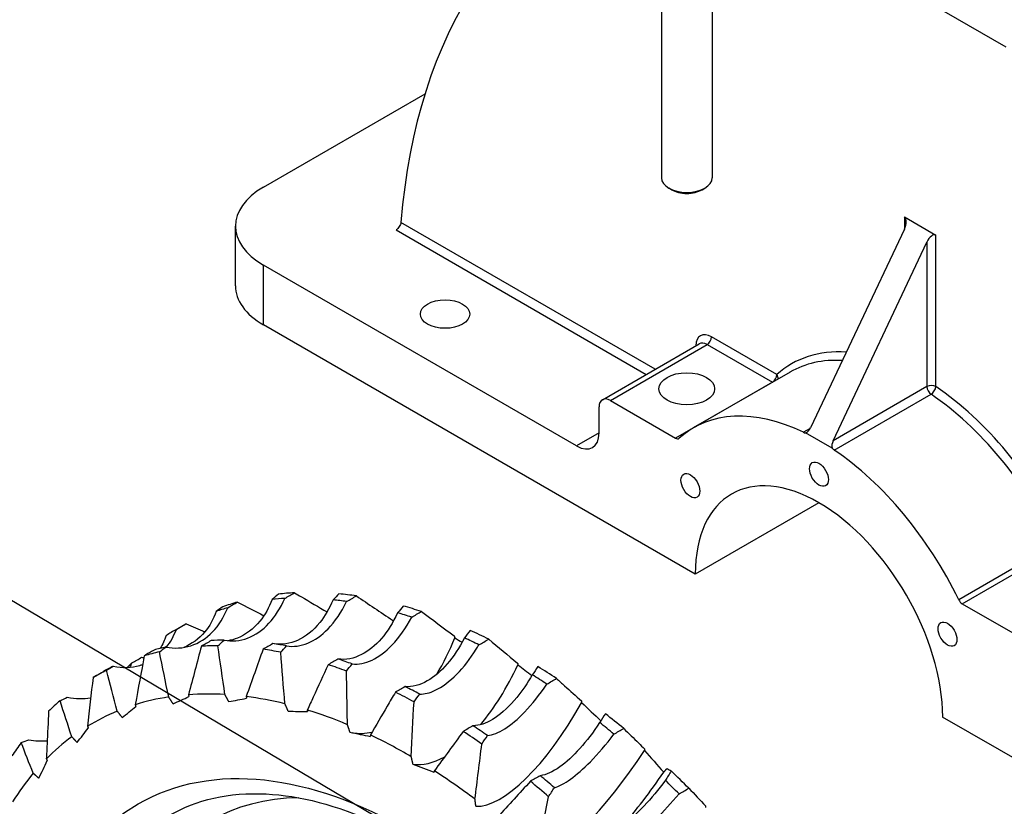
# Model space of a CAD drawing. Header units: millimetres. Extents: x 0 to 420, y 0 to 297.
# Tile 6 of 13: x 65 to 103, y 137 to 168. Entities that reach past the tile are written whole.
import ezdxf

# ---------------------------------------------------------------- set-up
doc = ezdxf.new("R2010")
doc.units = ezdxf.units.MM
doc.layers.add('Lien_Dam', color=7, linetype='Continuous')
doc.layers.add('Lien_Manh', color=5, linetype='Continuous')

msp = doc.modelspace()

# ---------------------------------------------------------------- linework, layer by layer
at = {"layer": 'Lien_Dam'}
for p, q in [((103.395, 166.841), (92.119, 173.351)), ((89.846, 173.26), (89.846, 161.708)), ((91.846, 173.157), (91.846, 161.708)), ((74.207, 161.341), (80.559, 165.008)), ((90.248, 161.238), (90.139, 161.3)), ((91.445, 161.238), (91.553, 161.3)), ((73.108, 157.463), (73.108, 159.81)), ((89.603, 154.187), (79.611, 159.956)), ((99.397, 160.167), (99.397, 159.691)), ((99.397, 160.167), (100.635, 159.453)), ((79.419, 159.659), (89.249, 153.983)), ((99.397, 159.691), (95.709, 151.883)), ((100.635, 153.502), (100.635, 159.453)), ((96.593, 151.373), (100.281, 159.181)), ((100.281, 159.181), (100.281, 153.502)), ((86.515, 151.173), (74.207, 158.279)), ((74.207, 155.932), (74.207, 158.279)), ((91.177, 146.134), (74.207, 155.932)), ((87.529, 152.99), (91.329, 155.184)), ((94.384, 153.979), (91.819, 155.46)), ((87.841, 152.959), (91.642, 155.153)), ((91.642, 155.153), (94.207, 153.672)), ((94.902, 154.073), (91.101, 151.879)), ((94.207, 153.672), (90.406, 151.478)), ((100.281, 153.502), (96.593, 151.373)), ((87.841, 152.959), (90.406, 151.478)), ((96.642, 151.011), (100.443, 153.206)), ((87.399, 151.683), (87.399, 152.704)), ((87.399, 151.683), (86.515, 151.173)), ((95.697, 151.859), (95.435, 151.708)), ((96.564, 151.087), (95.514, 151.693)), ((96.039, 148.941), (91.177, 146.134)), ((105.333, 147.327), (101.532, 145.133)), ((101.671, 144.974), (105.472, 147.168)), ((101.671, 144.974), (104.236, 143.493)), ((70.775, 143.959), (71.159, 144.181)), ((67.522, 142.081), (67.907, 142.303)), ((117.871, 130.722), (100.9, 140.52))]:
    msp.add_line(p, q, dxfattribs=at)
for centre, major_axis, ratio, start_param, end_param in [((103.791, 143.444), (-17.169, 29.738), 0.57735, 6.144545, 6.97745), ((90.846, 161.708), (1, 0), 0.57735, 3.141593, 6.283185), ((76.858, 159.81), (-3.75, 0), 0.57735, 5.497787, 7.068583), ((90.846, 161.583), (0.847, 0), 0.57735, 3.926909, 5.497869), ((99.221, 159.793), (0.167, 0.379), 0.490466, 4.659021, 6.229817), ((100.458, 159.079), (0.167, 0.379), 0.490466, 6.229817, 7.800614), ((76.858, 157.463), (-3.75, 0), 0.57735, 0, 0.785398), ((91.819, 154.745), (-0.437, 0.758), 0.57735, 5.497787, 7.058379), ((91.642, 154.643), (-0.313, 0.541), 0.57735, 5.497787, 6.283185), ((91.642, 155.357), (0.125, 0.217), 0.57735, 3.926991, 5.497787), ((100.016, 145.624), (-5.062, 8.769), 0.57735, 5.915209, 6.403298), ((99.839, 145.521), (-4.938, 8.552), 0.57735, 5.922961, 6.283185), ((94.207, 153.877), (-0.125, -0.217), 0.57735, 0.785398, 2.356194), ((94.207, 153.877), (0.125, -0.217), 0.57735, 5.497787, 5.499341), ((94.207, 153.877), (-0.167, 0.186), 0.810614, 3.750269, 4.544527), ((100.458, 153.4), (-0.25, 0), 0.57735, 3.926991, 5.497787), ((100.458, 153.4), (0.125, -0.217), 0.57735, 3.926991, 5.411259), ((100.458, 153.4), (0.14, 0.207), 0.525296, 3.966668, 5.537464), ((100.016, 145.624), (-5.063, 8.769), 0.57735, 4.592277, 5.411259), ((87.841, 152.449), (-0.313, 0.541), 0.57735, 5.497787, 7.068583), ((99.839, 145.521), (4.937, -8.552), 0.57735, 1.450684, 2.269667), ((96.039, 143.327), (-4.938, 8.552), 0.57735, 5.584315, 6.403298), ((86.515, 152.194), (0.625, -1.083), 0.57735, 5.497787, 7.068583), ((95.42, 151.92), (0.125, -0.217), 0.57735, 5.584315, 6.055473), ((95.532, 151.985), (-0.115, -0.289), 0.652044, 0.463575, 1.476686), ((90.406, 151.682), (0.125, -0.217), 0.57735, 5.497787, 6.403298), ((96.77, 151.271), (-0.115, -0.289), 0.652044, 4.618278, 5.631389), ((96.657, 151.206), (0.125, -0.217), 0.57735, 4.940101, 5.411259), ((96.039, 143.327), (4.937, -8.552), 0.57735, 1.450684, 2.269667), ((96.039, 143.327), (-3.438, 5.954), 0.57735, 3.926991, 7.068583), ((83.994, 121.064), (-13.219, 22.896), 0.57735, 5.996737, 6.027387), ((84.378, 121.285), (-13.219, 22.896), 0.57735, 5.996745, 6.036052), ((83.994, 121.064), (13.219, -22.896), 0.57735, 2.712345, 2.742995), ((84.378, 121.285), (-13.219, 22.896), 0.57735, 5.853945, 5.893252), ((101.671, 145.178), (0.125, -0.217), 0.57735, 4.592277, 5.497787), ((83.994, 121.064), (-13.219, 22.896), 0.57735, 6.139536, 6.170187), ((84.378, 121.285), (-13.219, 22.896), 0.57735, 6.139545, 6.178852), ((84.378, 121.285), (13.219, -22.896), 0.57735, 2.569553, 2.60886), ((83.994, 121.064), (13.219, -22.896), 0.57735, 2.569545, 2.600196), ((83.994, 121.064), (-13.219, 22.896), 0.57735, 6.282336, 6.312987), ((84.378, 121.285), (-13.219, 22.896), 0.57735, 6.282344, 6.283185), ((79.083, 146.171), (1.438, 6.249), 0.512829, 4.147919, 4.415238), ((94.022, 142.734), (-20.606, 9.143), 0.215354, 1.030056, 1.047276), ((83.994, 121.064), (13.219, -22.896), 0.57735, 2.426745, 2.457396), ((84.378, 121.285), (13.219, -22.896), 0.57735, 2.426753, 2.46606), ((81.125, 119.408), (-13.219, 22.896), 0.57735, 6.110584, 6.141235), ((80.741, 119.186), (-13.219, 22.896), 0.57735, 5.95912, 5.998427), ((81.125, 119.408), (-13.219, 22.896), 0.57735, 5.967784, 5.998435), ((80.741, 119.186), (13.219, -22.896), 0.57735, 2.674728, 2.714035), ((81.125, 119.408), (-13.219, 22.896), 0.57735, 5.824985, 5.855635), ((80.741, 119.186), (-13.219, 22.896), 0.57735, 6.10192, 6.141227), ((81.125, 119.408), (-13.219, 22.896), 0.57735, 5.682185, 5.712836), ((81.125, 119.408), (-13.219, 22.896), 0.57735, 6.253384, 6.283185), ((83.994, 121.064), (-13.219, 22.896), 0.57735, 0.141951, 0.157765), ((80.741, 119.186), (13.219, -22.896), 0.57735, 2.531928, 2.571235), ((82.08, 144.754), (2.211, 6.019), 0.438357, 4.0344, 4.506346), ((97.144, 139.219), (-20.771, 12.577), 0.185605, 1.015526, 1.048312), ((84.378, 121.285), (13.219, -22.896), 0.57735, 2.283954, 2.323261), ((80.741, 119.186), (-13.219, 22.896), 0.57735, 6.244719, 6.284026), ((83.994, 121.064), (13.219, -22.896), 0.57735, 2.283946, 2.314596), ((81.125, 119.408), (-13.219, 22.896), 0.57735, 5.539385, 5.570036), ((79.908, 118.705), (-12.445, 21.556), 0.57735, 6.06279, 6.15403), ((58.473, 144.109), (-17.736, -2.341), 0.341947, 2.282135, 2.331395), ((79.908, 118.705), (-12.445, 21.556), 0.57735, 5.91999, 6.01123), ((60.297, 146.446), (-19.1, 1.672), 0.297713, 2.31352, 2.36278), ((79.908, 118.705), (12.445, -21.556), 0.57735, 2.635598, 2.726838), ((80.741, 119.186), (13.219, -22.896), 0.57735, 2.389128, 2.428435), ((80.741, 119.186), (-13.219, 22.896), 0.57735, 0.104334, 0.143641), ((57.085, 141.255), (-15.892, -6.48), 0.371546, 2.224168, 2.273428), ((85.084, 142.836), (-2.873, -5.733), 0.352411, 0.155302, 1.440411), ((100.022, 135.349), (-20.539, 15.762), 0.163275, 0.997081, 1.043886), ((79.908, 118.705), (-12.445, 21.556), 0.57735, 6.20559, 6.296829), ((62.52, 148.218), (-20.048, 5.501), 0.253229, 2.321704, 2.370963), ((79.908, 118.705), (12.445, -21.556), 0.57735, 2.492798, 2.584038), ((84.378, 121.285), (13.219, -22.896), 0.57735, 2.141154, 2.180461), ((56.162, 137.942), (-13.558, -10.523), 0.371546, 2.153274, 2.202534), ((81.125, 119.408), (-13.219, 22.896), 0.57735, 5.396586, 5.427236), ((83.994, 121.064), (13.219, -22.896), 0.57735, 2.141146, 2.171797), ((79.908, 118.705), (-12.445, 21.556), 0.57735, 0.065204, 0.156444), ((65.097, 149.389), (-20.606, 9.143), 0.215354, 2.315165, 2.364425), ((79.083, 146.171), (-1.438, -6.249), 0.512829, 0.017017, 0.249114), ((79.908, 118.705), (12.445, -21.556), 0.57735, 2.349999, 2.441238), ((80.741, 119.186), (13.219, -22.896), 0.57735, 2.246329, 2.285636), ((80.741, 119.186), (-13.219, 22.896), 0.57735, 0.247133, 0.28644), ((82.08, 144.754), (-2.211, -6.019), 0.438357, 0.079644, 0.478686), ((88.035, 140.457), (-3.439, -5.412), 0.256742, 0.217343, 1.502452), ((102.599, 131.201), (-19.908, 18.643), 0.147114, 0.976908, 1.026167), ((55.723, 134.237), (-10.895, -14.189), 0.341947, 2.095307, 2.144567), ((67.975, 149.936), (-20.771, 12.577), 0.185605, 2.300635, 2.349895), ((79.908, 118.705), (-12.445, 21.556), 0.57735, 0.208004, 0.299243), ((79.908, 118.705), (12.445, -21.556), 0.57735, 2.207199, 2.298439), ((81.125, 119.408), (-13.219, 22.896), 0.57735, 5.253786, 5.284437), ((88.963, 139.868), (3.439, 5.412), 0.256742, 4.152496, 4.594785), ((84.378, 121.285), (13.219, -22.896), 0.57735, 1.998354, 2.037661), ((80.741, 119.186), (13.219, -22.896), 0.57735, 2.103529, 2.142836), ((83.994, 121.064), (13.219, -22.896), 0.57735, 1.998346, 2.028997), ((81.764, 119.776), (9.625, -16.671), 0.57735, 2.826241, 6.598537)]:
    msp.add_ellipse(centre, major_axis=major_axis, ratio=ratio, start_param=start_param, end_param=end_param, dxfattribs=at)
for centre, major_axis in [((81.345, 156.353), (0.969, 0)), ((90.846, 153.418), (1.094, 0)), ((96.039, 150.063), (-0.262, 0.453)), ((90.987, 149.612), (-0.262, 0.453)), ((101.091, 143.778), (-0.262, 0.453)), ((79.908, 118.705), (10.625, -18.403))]:
    msp.add_ellipse(centre, major_axis=major_axis, ratio=0.57735, dxfattribs=at)
for points, knots in [([(79.611, 159.956), (79.609, 159.932), (79.602, 159.903), (79.58, 159.844), (79.565, 159.815), (79.531, 159.762), (79.51, 159.735), (79.465, 159.69), (79.441, 159.672), (79.419, 159.659)], [-0.3019355, -0.3019355, -0.3019355, -0.3019355, -0.2262871, -0.2262871, -0.1506386, -0.1506386, -0.0753193, -0.0753193, 0, 0, 0, 0]), ([(72.659, 143.541), (72.971, 143.483), (73.285, 143.512), (73.888, 143.737), (74.173, 143.934), (74.671, 144.47), (74.882, 144.8), (75.048, 145.183)], [-13.498058, -13.498058, -13.498058, -13.498058, -12.332696, -12.332696, -11.163024, -11.163024, -10.027266, -10.027266, -10.027266, -10.027266]), ([(74.55, 145.145), (74.426, 144.82), (74.263, 144.532), (73.818, 143.982), (73.517, 143.755), (73.062, 143.576), (72.937, 143.541), (72.809, 143.52)], [-3.471662, -3.471662, -3.471662, -3.471662, -2.487504, -2.487504, -1.226616, -1.226616, -0.766027, -0.766027, -0.766027, -0.766027]), ([(76.942, 145.126), (76.801, 144.788), (76.626, 144.487), (76.166, 143.914), (75.868, 143.676), (75.251, 143.405), (74.939, 143.358), (74.627, 143.399)], [-3.471619, -3.471619, -3.471619, -3.471619, -2.475634, -2.475634, -1.219342, -1.219342, -0.060837, -0.060837, -0.060837, -0.060837]), ([(75.048, 145.183), (75.113, 145.22), (75.178, 145.258), (75.305, 145.331), (75.368, 145.368), (75.432, 145.404)], [15.7949833, 15.7949833, 15.7949833, 15.7949833, 16.0117013, 16.0117013, 16.2260539, 16.2260539, 16.2260539, 16.2260539]), ([(75.432, 145.404), (75.521, 145.352), (75.609, 145.3), (76.032, 145.049), (76.369, 144.85), (76.706, 144.65)], [18.854739, 18.854739, 18.854739, 18.854739, 19.107851, 19.107851, 20.061586, 20.061586, 20.061586, 20.061586]), ([(77.476, 145.058), (77.54, 145.096), (77.605, 145.134), (77.732, 145.207), (77.795, 145.244), (77.86, 145.28)], [13.8180117, 13.8180117, 13.8180117, 13.8180117, 14.0347087, 14.0347087, 14.2489088, 14.2489088, 14.2489088, 14.2489088]), ([(70.373, 143.274), (70.711, 143.207), (71.044, 143.225), (71.67, 143.427), (71.959, 143.611), (72.452, 144.122), (72.654, 144.442), (72.803, 144.816)], [-13.497997, -13.497997, -13.497997, -13.497997, -12.334225, -12.334225, -11.167954, -11.167954, -10.027214, -10.027214, -10.027214, -10.027214]), ([(72.803, 144.816), (72.868, 144.853), (72.933, 144.891), (73.06, 144.964), (73.123, 145.001), (73.187, 145.038)], [19.0198319, 19.0198319, 19.0198319, 19.0198319, 19.2365629, 19.2365629, 19.4510793, 19.4510793, 19.4510793, 19.4510793]), ([(75.117, 143.317), (75.391, 143.275), (75.672, 143.311), (76.227, 143.538), (76.497, 143.727), (77.024, 144.269), (77.272, 144.633), (77.476, 145.058)], [-3.470022, -3.470022, -3.470022, -3.470022, -2.354491, -2.354491, -1.239522, -1.239522, -0.000016, -0.000016, -0.000016, -0.000016]), ([(72.35, 144.674), (72.24, 144.364), (72.087, 144.091), (71.669, 143.588), (71.39, 143.383), (71.075, 143.258)], [-3.471687, -3.471687, -3.471687, -3.471687, -2.494464, -2.494464, -1.321776, -1.321776, -1.321776, -1.321776]), ([(79.477, 144.618), (79.299, 144.231), (79.085, 143.89), (78.604, 143.331), (78.34, 143.116), (77.758, 142.82), (77.443, 142.76), (77.136, 142.8)], [-3.470022, -3.470022, -3.470022, -3.470022, -2.354429, -2.354429, -1.239369, -1.239369, -0.000016, -0.000016, -0.000016, -0.000016]), ([(77.698, 142.607), (77.946, 142.582), (78.209, 142.634), (78.743, 142.889), (79.01, 143.089), (79.546, 143.649), (79.809, 144.019), (80.035, 144.446)], [-3.470019, -3.470019, -3.470019, -3.470019, -2.353668, -2.353668, -1.237508, -1.237508, -0.000016, -0.000016, -0.000016, -0.000016]), ([(80.035, 144.446), (80.1, 144.484), (80.164, 144.521), (80.291, 144.595), (80.355, 144.631), (80.419, 144.667)], [12.9913755, 12.9913755, 12.9913755, 12.9913755, 13.2080592, 13.2080592, 13.4221764, 13.4221764, 13.4221764, 13.4221764]), ([(70.786, 143.966), (70.851, 144.003), (70.915, 144.04), (71.043, 144.114), (71.106, 144.15), (71.17, 144.187)], [23.5164731, 23.5164731, 23.5164731, 23.5164731, 23.7332044, 23.7332044, 23.9478643, 23.9478643, 23.9478643, 23.9478643]), ([(82.105, 143.63), (81.905, 143.241), (81.675, 142.895), (81.179, 142.32), (80.915, 142.095), (80.351, 141.773), (80.055, 141.695), (79.776, 141.717)], [-3.470019, -3.470019, -3.470019, -3.470019, -2.353532, -2.353532, -1.237174, -1.237174, -0.000016, -0.000016, -0.000016, -0.000016]), ([(82.676, 143.357), (82.74, 143.395), (82.805, 143.433), (82.932, 143.506), (82.996, 143.542), (83.06, 143.579)], [13.393922, 13.393922, 13.393922, 13.393922, 13.6106125, 13.6106125, 13.8247718, 13.8247718, 13.8247718, 13.8247718]), ([(72.152, 143.525), (72.088, 143.487), (72.023, 143.45), (71.896, 143.377), (71.832, 143.34), (71.768, 143.303)], [23.4389512, 23.4389512, 23.4389512, 23.4389512, 23.6556825, 23.6556825, 23.8703405, 23.8703405, 23.8703405, 23.8703405]), ([(74.578, 143.407), (74.513, 143.369), (74.448, 143.331), (74.321, 143.258), (74.258, 143.221), (74.193, 143.185)], [21.4979102, 21.4979102, 21.4979102, 21.4979102, 21.7146415, 21.7146415, 21.9292465, 21.9292465, 21.9292465, 21.9292465]), ([(80.348, 141.424), (80.536, 141.42), (80.741, 141.47), (81.233, 141.703), (81.522, 141.918), (82.073, 142.478), (82.333, 142.81), (82.607, 143.243), (82.642, 143.299), (82.676, 143.357)], [-11.764425, -11.764425, -11.764425, -11.764425, -10.82042, -10.82042, -9.600375, -9.600375, -8.460691, -8.460691, -8.2927, -8.2927, -8.2927, -8.2927]), ([(69.038, 142.649), (69.103, 142.686), (69.167, 142.724), (69.294, 142.797), (69.358, 142.834), (69.422, 142.871)], [24.4656771, 24.4656771, 24.4656771, 24.4656771, 24.6824084, 24.6824084, 24.8970903, 24.8970903, 24.8970903, 24.8970903]), ([(69.91, 143.153), (69.845, 143.115), (69.78, 143.078), (69.653, 143.004), (69.59, 142.968), (69.526, 142.931)], [24.4656771, 24.4656771, 24.4656771, 24.4656771, 24.6824084, 24.6824084, 24.8970903, 24.8970903, 24.8970903, 24.8970903]), ([(77.136, 142.8), (77.071, 142.762), (77.007, 142.724), (76.88, 142.651), (76.816, 142.614), (76.752, 142.578)], [18.8561732, 18.8561732, 18.8561732, 18.8561732, 19.072904, 19.072904, 19.2874139, 19.2874139, 19.2874139, 19.2874139]), ([(68.306, 142.52), (68.668, 142.449), (69.02, 142.46), (69.385, 142.563), (69.424, 142.575), (69.462, 142.589)], [-13.497963, -13.497963, -13.497963, -13.497963, -12.335127, -12.335127, -12.194378, -12.194378, -12.194378, -12.194378]), ([(76.752, 142.578), (76.558, 142.156), (76.362, 141.731), (76.087, 141.135), (76.01, 140.967), (75.932, 140.798)], [3.377865, 3.377865, 3.377865, 3.377865, 4.439896, 4.439896, 4.857009, 4.857009, 4.857009, 4.857009]), ([(77.511, 140.222), (77.51, 140.261), (77.509, 140.301), (77.494, 141.005), (77.482, 141.67), (77.473, 142.326)], [4.385013, 4.385013, 4.385013, 4.385013, 4.473916, 4.473916, 5.989986, 5.989986, 5.989986, 5.989986]), ([(84.771, 142.182), (84.583, 141.857), (84.378, 141.558), (83.886, 140.958), (83.597, 140.685), (83.046, 140.315), (82.786, 140.21), (82.512, 140.181), (82.477, 140.179), (82.443, 140.179)], [-11.764425, -11.764425, -11.764425, -11.764425, -10.82042, -10.82042, -9.600375, -9.600375, -8.460691, -8.460691, -8.2927, -8.2927, -8.2927, -8.2927]), ([(85.343, 141.814), (85.408, 141.853), (85.472, 141.89), (85.599, 141.964), (85.663, 142), (85.727, 142.036)], [15.901879, 15.901879, 15.901879, 15.901879, 16.1185978, 16.1185978, 16.3329572, 16.3329572, 16.3329572, 16.3329572]), ([(85.727, 142.036), (85.833, 141.941), (85.939, 141.846), (86.264, 141.552), (86.485, 141.353), (86.706, 141.153)], [3.185323, 3.185323, 3.185323, 3.185323, 3.664159, 3.664159, 4.650568, 4.650568, 4.650568, 4.650568]), ([(79.776, 141.717), (79.711, 141.678), (79.647, 141.641), (79.52, 141.567), (79.456, 141.531), (79.392, 141.495)], [15.901879, 15.901879, 15.901879, 15.901879, 16.1185978, 16.1185978, 16.3329572, 16.3329572, 16.3329572, 16.3329572]), ([(83.014, 139.793), (83.214, 139.813), (83.444, 139.904), (83.94, 140.22), (84.204, 140.442), (84.768, 141.028), (85.064, 141.399), (85.343, 141.814)], [-3.470019, -3.470019, -3.470019, -3.470019, -2.353532, -2.353532, -1.237174, -1.237174, -0.000016, -0.000016, -0.000016, -0.000016]), ([(79.392, 141.495), (79.286, 141.314), (79.18, 141.132), (78.855, 140.575), (78.634, 140.197), (78.413, 139.818)], [3.185323, 3.185323, 3.185323, 3.185323, 3.664159, 3.664159, 4.650568, 4.650568, 4.650568, 4.650568]), ([(65.766, 140.753), (65.745, 140.322), (65.724, 139.888), (65.694, 139.26), (65.685, 139.069), (65.675, 138.878)], [22.089019, 22.089019, 22.089019, 22.089019, 23.122853, 23.122853, 23.573881, 23.573881, 23.573881, 23.573881]), ([(82.443, 140.179), (82.379, 140.141), (82.314, 140.103), (82.187, 140.03), (82.123, 139.993), (82.059, 139.957)], [13.393922, 13.393922, 13.393922, 13.393922, 13.6106125, 13.6106125, 13.8247718, 13.8247718, 13.8247718, 13.8247718]), ([(87.421, 140.305), (87.173, 139.926), (86.909, 139.581), (86.376, 138.988), (86.109, 138.744), (85.573, 138.365), (85.31, 138.247), (85.084, 138.219)], [-3.470019, -3.470019, -3.470019, -3.470019, -2.353668, -2.353668, -1.237508, -1.237508, -0.000016, -0.000016, -0.000016, -0.000016]), ([(85.642, 137.747), (85.82, 137.794), (86.034, 137.907), (86.515, 138.255), (86.779, 138.487), (87.361, 139.079), (87.676, 139.446), (87.983, 139.849)], [-3.470022, -3.470022, -3.470022, -3.470022, -2.354429, -2.354429, -1.239369, -1.239369, -0.000016, -0.000016, -0.000016, -0.000016]), ([(87.983, 139.849), (88.048, 139.888), (88.112, 139.926), (88.239, 139.999), (88.303, 140.035), (88.367, 140.071)], [18.8561732, 18.8561732, 18.8561732, 18.8561732, 19.072904, 19.072904, 19.2874139, 19.2874139, 19.2874139, 19.2874139]), ([(88.367, 140.071), (88.561, 139.881), (88.757, 139.69), (89.032, 139.421), (89.109, 139.345), (89.187, 139.269)], [3.377865, 3.377865, 3.377865, 3.377865, 4.439896, 4.439896, 4.857009, 4.857009, 4.857009, 4.857009]), ([(85.084, 138.219), (85.019, 138.18), (84.955, 138.143), (84.828, 138.069), (84.764, 138.033), (84.699, 137.997)], [12.9913755, 12.9913755, 12.9913755, 12.9913755, 13.2080592, 13.2080592, 13.4221764, 13.4221764, 13.4221764, 13.4221764]), ([(90.002, 138.036), (89.728, 137.669), (89.447, 137.33), (88.892, 136.735), (88.622, 136.484), (88.095, 136.074), (87.847, 135.933), (87.643, 135.876)], [-3.470022, -3.470022, -3.470022, -3.470022, -2.354491, -2.354491, -1.239522, -1.239522, -0.000016, -0.000016, -0.000016, -0.000016]), ([(70.49, 136.65), (71.573, 137.275), (72.854, 137.572), (75.636, 137.437), (77.103, 137.061), (80.086, 135.702), (81.596, 134.744), (84.54, 132.331), (85.974, 130.876), (88.617, 127.606), (89.825, 125.79), (91.882, 121.989), (92.732, 120.003), (93.984, 116.075), (94.388, 114.132), (94.718, 110.501), (94.647, 108.812), (94.064, 105.851), (93.551, 104.584), (92.278, 102.72), (91.563, 102.051), (90.74, 101.576)], [0.785398, 0.785398, 0.785398, 0.785398, 1.141331, 1.141331, 1.465667, 1.465667, 1.777646, 1.777646, 2.08997, 2.08997, 2.403674, 2.403674, 2.717785, 2.717785, 3.031144, 3.031144, 3.343028, 3.343028, 3.656332, 3.656332, 3.926991, 3.926991, 3.926991, 3.926991]), ([(88.177, 135.328), (88.343, 135.408), (88.555, 135.553), (89.053, 135.961), (89.335, 136.22), (89.93, 136.818), (90.236, 137.149), (90.541, 137.502)], [-13.498068, -13.498068, -13.498068, -13.498068, -12.332464, -12.332464, -11.162271, -11.162271, -10.027274, -10.027274, -10.027274, -10.027274]), ([(90.541, 137.502), (90.606, 137.541), (90.671, 137.578), (90.798, 137.652), (90.861, 137.688), (90.926, 137.724)], [21.4979102, 21.4979102, 21.4979102, 21.4979102, 21.7146415, 21.7146415, 21.9292465, 21.9292465, 21.9292465, 21.9292465])]:
    msp.add_open_spline(points, degree=3, knots=knots, dxfattribs=at)
for points in [[(74.794, 145.352), (74.716, 145.284), (74.634, 145.215), (74.55, 145.145)], [(77.176, 145.363), (77.101, 145.285), (77.023, 145.206), (76.942, 145.126)], [(77.86, 145.28), (78.331, 144.965), (78.807, 144.646), (79.286, 144.324)], [(72.608, 144.851), (72.524, 144.793), (72.438, 144.734), (72.35, 144.674)], [(73.187, 145.038), (73.531, 144.861), (73.877, 144.683), (74.224, 144.504)], [(79.705, 144.884), (79.632, 144.795), (79.556, 144.706), (79.477, 144.618)], [(80.419, 144.667), (80.844, 144.35), (81.274, 144.03), (81.705, 143.707)], [(70.399, 143.269), (70.557, 143.469), (70.687, 143.703), (70.786, 143.966)], [(71.17, 144.187), (71.413, 144.082), (71.657, 143.975), (71.902, 143.869)], [(70.387, 143.722), (70.325, 143.54), (70.245, 143.371), (70.148, 143.218)], [(82.328, 143.925), (82.257, 143.826), (82.183, 143.727), (82.105, 143.63)], [(83.06, 143.579), (83.435, 143.27), (83.814, 142.957), (84.195, 142.642)], [(70.122, 143.082), (70.203, 143.145), (70.286, 143.209), (70.373, 143.274)], [(71.768, 143.303), (71.601, 142.674), (71.432, 142.038), (71.263, 141.399)], [(72.42, 143.32), (72.497, 143.394), (72.576, 143.467), (72.659, 143.541)], [(72.696, 141.407), (72.6, 142.049), (72.508, 142.689), (72.42, 143.32)], [(74.193, 143.185), (73.975, 142.571), (73.755, 141.952), (73.533, 141.329)], [(74.887, 143.066), (74.961, 143.151), (75.037, 143.234), (75.117, 143.317)], [(69.526, 142.931), (69.407, 142.294), (69.289, 141.653), (69.169, 141.007)], [(69.422, 142.871), (69.451, 142.861), (69.48, 142.85), (69.509, 142.84)], [(70.484, 141.31), (70.36, 141.905), (70.239, 142.497), (70.122, 143.082)], [(75.054, 141.042), (74.995, 141.721), (74.939, 142.398), (74.887, 143.066)], [(68.041, 142.358), (68.126, 142.411), (68.215, 142.465), (68.306, 142.52)], [(68.97, 142.483), (68.994, 142.537), (69.017, 142.592), (69.038, 142.649)], [(77.473, 142.326), (77.545, 142.421), (77.62, 142.515), (77.698, 142.607)], [(84.993, 142.504), (84.922, 142.396), (84.848, 142.288), (84.771, 142.182)], [(67.511, 142.075), (67.439, 141.442), (67.367, 140.804), (67.294, 140.161)], [(68.465, 140.753), (68.319, 141.292), (68.177, 141.828), (68.041, 142.358)], [(66.218, 141.162), (66.309, 141.205), (66.403, 141.25), (66.5, 141.297)], [(66.5, 141.297), (66.821, 141.238), (67.131, 141.233), (67.421, 141.282)], [(80.126, 141.116), (80.197, 141.22), (80.271, 141.323), (80.348, 141.424)], [(66.678, 139.747), (66.52, 140.222), (66.366, 140.695), (66.218, 141.162)], [(80.017, 138.965), (80.051, 139.686), (80.087, 140.405), (80.126, 141.116)], [(87.646, 140.652), (87.574, 140.534), (87.499, 140.419), (87.421, 140.305)], [(82.059, 139.957), (81.684, 139.445), (81.305, 138.928), (80.924, 138.407)], [(82.791, 139.458), (82.862, 139.572), (82.936, 139.683), (83.014, 139.793)], [(64.69, 139.519), (64.789, 139.553), (64.889, 139.589), (64.992, 139.627)], [(65.161, 138.312), (64.999, 138.717), (64.842, 139.121), (64.69, 139.519)], [(64.992, 139.627), (65.24, 139.587), (65.48, 139.575), (65.71, 139.589)], [(82.521, 137.294), (82.609, 138.02), (82.7, 138.744), (82.791, 139.458)], [(90.232, 138.406), (90.158, 138.28), (90.082, 138.157), (90.002, 138.036)], [(90.065, 138.499), (90.124, 138.471), (90.18, 138.439), (90.232, 138.406)], [(84.699, 137.997), (84.275, 137.534), (83.845, 137.066), (83.414, 136.596)], [(84.971, 135.246), (85.118, 135.964), (85.266, 136.681), (85.414, 137.388)], [(85.414, 137.388), (85.487, 137.51), (85.563, 137.63), (85.642, 137.747)], [(90.926, 137.724), (91.144, 137.495), (91.364, 137.263), (91.586, 137.029)]]:
    msp.add_open_spline(points, degree=3, dxfattribs=at)
for points, weights in [([(79.286, 144.324), (79.295, 144.301), (79.305, 144.278)], [1.48548906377, 1.48308558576, 1.48066618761]), ([(81.705, 143.707), (81.716, 143.672), (81.727, 143.636)], [1.4463900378, 1.44286035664, 1.43929541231]), ([(84.195, 142.642), (84.202, 142.608), (84.21, 142.573)], [1.54232511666, 1.53856132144, 1.53475992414]), ([(70.658, 141.043), (70.569, 141.179), (70.484, 141.31)], [1.66764672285, 1.69166426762, 1.71492339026]), ([(71.263, 141.399), (71.271, 141.364), (71.279, 141.329)], [2.64770578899, 2.64124449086, 2.63471864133]), ([(72.847, 141.126), (72.769, 141.27), (72.696, 141.407)], [1.29975094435, 1.3184700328, 1.3365980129]), ([(73.533, 141.329), (73.537, 141.295), (73.541, 141.261)], [1.26421345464, 1.26529309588, 1.26633505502]), ([(69.169, 141.007), (69.181, 140.972), (69.192, 140.936)], [2.7617463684, 2.75500677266, 2.7481998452]), ([(75.18, 140.753), (75.115, 140.901), (75.054, 141.042)], [1.09932829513, 1.11516088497, 1.13049351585]), ([(86.706, 141.153), (86.71, 141.12), (86.713, 141.087)], [1.05149576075, 1.05259965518, 1.0536725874]), ([(68.657, 140.505), (68.559, 140.632), (68.465, 140.753)], [2.21636009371, 2.24828024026, 2.2791924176]), ([(75.932, 140.798), (75.933, 140.766), (75.933, 140.735)], [1.03118825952, 1.03269841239, 1.03417924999]), ([(67.294, 140.161), (67.309, 140.126), (67.324, 140.091)], [2.41677659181, 2.41087883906, 2.40492216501]), ([(77.609, 139.931), (77.559, 140.08), (77.511, 140.222)], [1.05243101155, 1.06758818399, 1.08226672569]), ([(66.885, 139.524), (66.779, 139.637), (66.678, 139.747)], [2.63013371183, 2.66801305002, 2.7046962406]), ([(78.413, 139.818), (78.409, 139.789), (78.406, 139.759)], [1.05149576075, 1.05259965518, 1.0536725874]), ([(80.085, 138.677), (80.05, 138.824), (80.017, 138.965)], [1.16750023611, 1.18431464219, 1.20059808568]), ([(89.187, 139.269), (89.186, 139.238), (89.186, 139.207)], [1.03118825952, 1.03269841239, 1.03417924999]), ([(65.675, 138.878), (65.693, 138.844), (65.712, 138.81)], [1.95930535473, 1.95452398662, 1.9496948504]), ([(65.379, 138.118), (65.267, 138.217), (65.161, 138.312)], [2.49334786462, 2.52925720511, 2.56403260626]), ([(80.924, 138.407), (80.917, 138.381), (80.909, 138.355)], [1.54232511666, 1.53856132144, 1.53475992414]), ([(89.939, 138.356), (90.004, 138.429), (90.065, 138.499)], [1.09932829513, 1.11516088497, 1.13049351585]), ([(82.557, 137.016), (82.538, 137.158), (82.521, 137.294)], [1.49603824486, 1.51758427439, 1.53844992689]), ([(91.586, 137.029), (91.582, 137.001), (91.578, 136.972)], [1.26421345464, 1.26529309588, 1.26633505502])]:
    msp.add_rational_spline(points, weights, degree=2, dxfattribs=at)
at = {"layer": 'Lien_Manh'}
msp.add_line((109.857, 118.094), (36.291, 161.71), dxfattribs=at)

doc.saveas('drawing.dxf')
